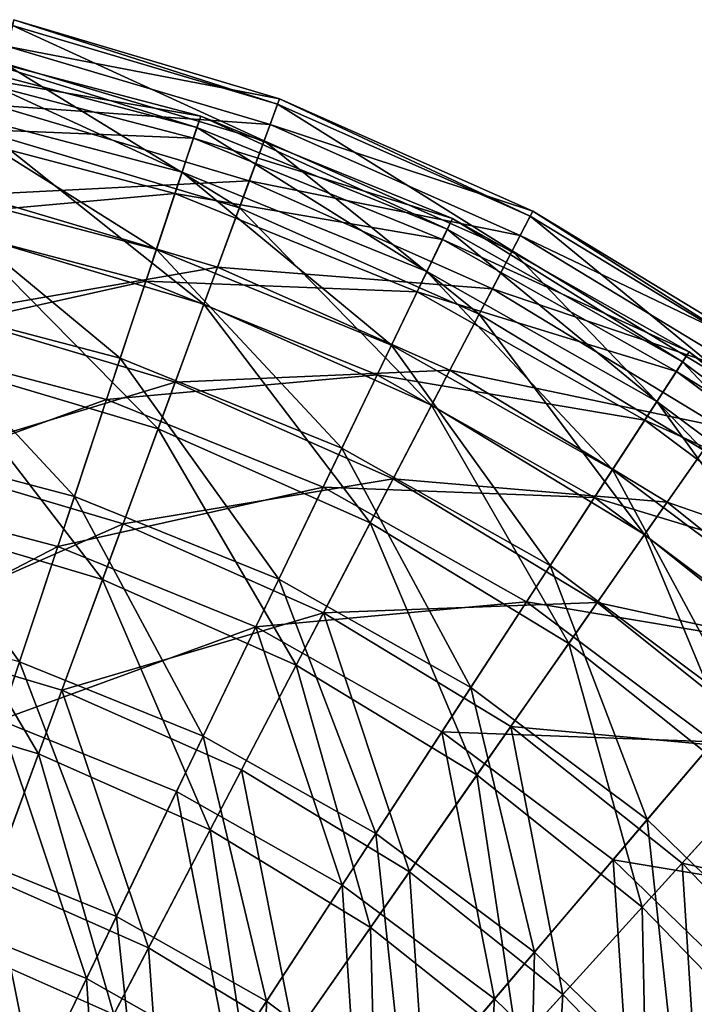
# Model space of a CAD drawing. Header units: millimetres. Extents: x 15 to 495, y -85 to 45.
# Tile 67 of 146: x 99 to 117, y 6 to 33. Entities that reach past the tile are written whole.
import ezdxf

# ---------------------------------------------------------------- set-up
doc = ezdxf.new("R2010")
doc.units = ezdxf.units.MM
doc.header["$LTSCALE"] = 25.4
doc.layers.get('0').update_dxf_attribs({"true_color": 0xff5454})

# ---------------------------------------------------------------- blocks, each defined once
blk = doc.blocks.new('PIK-II-10300.STL')
at = {"color": 7, "true_color": 0xffffff}
mesh = blk.add_polyface(dxfattribs=at)
corners = [(98.38, 33.287, 56.47), (105.351, 30.093, 49.118), (98.139, 32.236, 49.118), (105.724, 31.104, 56.47)]
mesh.append_faces([[corners[k] for k in face] for face in [(0, 1, 2), (1, 0, 3)]], dxfattribs={"vtx0": -1, "color": 7})
mesh = blk.add_polyface(dxfattribs=at)
corners = [(98.247, 32.704, 71.292), (105.78, 31.255, 63.9), (98.416, 33.444, 63.9), (105.517, 30.544, 71.292)]
mesh.append_faces([[corners[k] for k in face] for face in [(0, 1, 2), (1, 0, 3)]], dxfattribs={"vtx0": -1, "color": 7})
mesh = blk.add_polyface(dxfattribs=at)
corners = [(98.416, 33.444, 63.9), (105.724, 31.104, 56.47), (98.38, 33.287, 56.47), (105.78, 31.255, 63.9)]
mesh.append_faces([[corners[k] for k in face] for face in [(0, 1, 2), (1, 0, 3)]], dxfattribs={"vtx0": -1, "color": 7})
mesh = blk.add_polyface(dxfattribs=at)
corners = [(103.594, 30.771, 60.264), (96.186, 32.049, 52.693), (103.39, 30.158, 52.693), (96.31, 32.683, 60.264)]
mesh.append_faces([[corners[k] for k in face] for face in [(0, 1, 2), (1, 0, 3)]], dxfattribs={"vtx0": -1, "color": 7})
mesh = blk.add_polyface(dxfattribs=at)
corners = [(103.489, 30.455, 67.855), (96.31, 32.683, 60.264), (103.594, 30.771, 60.264), (96.246, 32.357, 67.855)]
mesh.append_faces([[corners[k] for k in face] for face in [(0, 1, 2), (1, 0, 3)]], dxfattribs={"vtx0": -1, "color": 7})
mesh = blk.add_polyface(dxfattribs=at)
corners = [(97.875, 31.08, 78.534), (105.517, 30.544, 71.292), (98.247, 32.704, 71.292), (104.941, 28.98, 78.534)]
mesh.append_faces([[corners[k] for k in face] for face in [(0, 1, 2), (1, 0, 3)]], dxfattribs={"vtx0": -1, "color": 7})
mesh = blk.add_polyface(dxfattribs=at)
corners = [(103.077, 29.217, 75.34), (96.246, 32.357, 67.855), (103.489, 30.455, 67.855), (95.996, 31.076, 75.34)]
mesh.append_faces([[corners[k] for k in face] for face in [(0, 1, 2), (1, 0, 3)]], dxfattribs={"vtx0": -1, "color": 7})
mesh = blk.add_polyface(dxfattribs=at)
corners = [(98.139, 32.236, 49.118), (104.667, 28.236, 41.955), (97.699, 30.307, 41.955), (105.351, 30.093, 49.118)]
mesh.append_faces([[corners[k] for k in face] for face in [(0, 1, 2), (1, 0, 3)]], dxfattribs={"vtx0": -1, "color": 7})
mesh = blk.add_polyface(dxfattribs=at)
corners = [(103.39, 30.158, 52.693), (95.877, 30.466, 45.268), (102.881, 28.627, 45.268), (96.186, 32.049, 52.693)]
mesh.append_faces([[corners[k] for k in face] for face in [(0, 1, 2), (1, 0, 3)]], dxfattribs={"vtx0": -1, "color": 7})
mesh = blk.add_polyface(dxfattribs=at)
corners = [(105.724, 31.104, 56.47), (112.23, 27.045, 49.118), (105.351, 30.093, 49.118), (112.729, 28.001, 56.47)]
mesh.append_faces([[corners[k] for k in face] for face in [(0, 1, 2), (1, 0, 3)]], dxfattribs={"vtx0": -1, "color": 7})
mesh = blk.add_polyface(dxfattribs=at)
corners = [(105.517, 30.544, 71.292), (112.803, 28.144, 63.9), (105.78, 31.255, 63.9), (112.452, 27.471, 71.292)]
mesh.append_faces([[corners[k] for k in face] for face in [(0, 1, 2), (1, 0, 3)]], dxfattribs={"vtx0": -1, "color": 7})
mesh = blk.add_polyface(dxfattribs=at)
corners = [(105.78, 31.255, 63.9), (112.729, 28.001, 56.47), (105.724, 31.104, 56.47), (112.803, 28.144, 63.9)]
mesh.append_faces([[corners[k] for k in face] for face in [(0, 1, 2), (1, 0, 3)]], dxfattribs={"vtx0": -1, "color": 7})
mesh = blk.add_polyface(dxfattribs=at)
corners = [(102.365, 27.076, 82.595), (95.996, 31.076, 75.34), (103.077, 29.217, 75.34), (95.564, 28.862, 82.595)]
mesh.append_faces([[corners[k] for k in face] for face in [(0, 1, 2), (1, 0, 3)]], dxfattribs={"vtx0": -1, "color": 7})
mesh = blk.add_polyface(dxfattribs=at)
corners = [(97.307, 28.595, 85.514), (104.941, 28.98, 78.534), (97.875, 31.08, 78.534), (104.06, 26.588, 85.514)]
mesh.append_faces([[corners[k] for k in face] for face in [(0, 1, 2), (1, 0, 3)]], dxfattribs={"vtx0": -1, "color": 7})
mesh = blk.add_polyface(dxfattribs=at)
corners = [(110.573, 27.942, 60.264), (103.39, 30.158, 52.693), (110.293, 27.36, 52.693), (103.594, 30.771, 60.264)]
mesh.append_faces([[corners[k] for k in face] for face in [(0, 1, 2), (1, 0, 3)]], dxfattribs={"vtx0": -1, "color": 7})
mesh = blk.add_polyface(dxfattribs=at)
corners = [(110.429, 27.643, 67.855), (103.594, 30.771, 60.264), (110.573, 27.942, 60.264), (103.489, 30.455, 67.855)]
mesh.append_faces([[corners[k] for k in face] for face in [(0, 1, 2), (1, 0, 3)]], dxfattribs={"vtx0": -1, "color": 7})
mesh = blk.add_polyface(dxfattribs=at)
corners = [(104.941, 28.98, 78.534), (112.452, 27.471, 71.292), (105.517, 30.544, 71.292), (111.681, 25.994, 78.534)]
mesh.append_faces([[corners[k] for k in face] for face in [(0, 1, 2), (1, 0, 3)]], dxfattribs={"vtx0": -1, "color": 7})
mesh = blk.add_polyface(dxfattribs=at)
corners = [(102.881, 28.627, 45.268), (95.388, 27.959, 38.112), (102.075, 26.203, 38.112), (95.877, 30.466, 45.268)]
mesh.append_faces([[corners[k] for k in face] for face in [(0, 1, 2), (1, 0, 3)]], dxfattribs={"vtx0": -1, "color": 7})
mesh = blk.add_polyface(dxfattribs=at)
corners = [(97.699, 30.307, 41.955), (103.682, 25.562, 35.092), (97.064, 27.529, 35.092), (104.667, 28.236, 41.955)]
mesh.append_faces([[corners[k] for k in face] for face in [(0, 1, 2), (1, 0, 3)]], dxfattribs={"vtx0": -1, "color": 7})
mesh = blk.add_polyface(dxfattribs=at)
corners = [(109.862, 26.467, 75.34), (103.489, 30.455, 67.855), (110.429, 27.643, 67.855), (103.077, 29.217, 75.34)]
mesh.append_faces([[corners[k] for k in face] for face in [(0, 1, 2), (1, 0, 3)]], dxfattribs={"vtx0": -1, "color": 7})
mesh = blk.add_polyface(dxfattribs=at)
corners = [(110.293, 27.36, 52.693), (102.881, 28.627, 45.268), (109.592, 25.907, 45.268), (103.39, 30.158, 52.693)]
mesh.append_faces([[corners[k] for k in face] for face in [(0, 1, 2), (1, 0, 3)]], dxfattribs={"vtx0": -1, "color": 7})
mesh = blk.add_polyface(dxfattribs=at)
corners = [(105.351, 30.093, 49.118), (111.314, 25.291, 41.955), (104.667, 28.236, 41.955), (112.23, 27.045, 49.118)]
mesh.append_faces([[corners[k] for k in face] for face in [(0, 1, 2), (1, 0, 3)]], dxfattribs={"vtx0": -1, "color": 7})
mesh = blk.add_polyface(dxfattribs=at)
corners = [(108.882, 24.434, 82.595), (103.077, 29.217, 75.34), (109.862, 26.467, 75.34), (102.365, 27.076, 82.595)]
mesh.append_faces([[corners[k] for k in face] for face in [(0, 1, 2), (1, 0, 3)]], dxfattribs={"vtx0": -1, "color": 7})
mesh = blk.add_polyface(dxfattribs=at)
corners = [(104.06, 26.588, 85.514), (111.681, 25.994, 78.534), (104.941, 28.98, 78.534), (110.501, 23.735, 85.514)]
mesh.append_faces([[corners[k] for k in face] for face in [(0, 1, 2), (1, 0, 3)]], dxfattribs={"vtx0": -1, "color": 7})
mesh = blk.add_polyface(dxfattribs=at)
corners = [(101.365, 24.067, 89.501), (95.564, 28.862, 82.595), (102.365, 27.076, 82.595), (94.957, 25.75, 89.501)]
mesh.append_faces([[corners[k] for k in face] for face in [(0, 1, 2), (1, 0, 3)]], dxfattribs={"vtx0": -1, "color": 7})
mesh = blk.add_polyface(dxfattribs=at)
corners = [(96.551, 25.288, 92.125), (104.06, 26.588, 85.514), (97.307, 28.595, 85.514), (102.888, 23.406, 92.125)]
mesh.append_faces([[corners[k] for k in face] for face in [(0, 1, 2), (1, 0, 3)]], dxfattribs={"vtx0": -1, "color": 7})
mesh = blk.add_polyface(dxfattribs=at)
corners = [(109.592, 25.907, 45.268), (102.075, 26.203, 38.112), (108.483, 23.606, 38.112), (102.881, 28.627, 45.268)]
mesh.append_faces([[corners[k] for k in face] for face in [(0, 1, 2), (1, 0, 3)]], dxfattribs={"vtx0": -1, "color": 7})
mesh = blk.add_polyface(dxfattribs=at)
corners = [(104.667, 28.236, 41.955), (109.995, 22.765, 35.092), (103.682, 25.562, 35.092), (111.314, 25.291, 41.955)]
mesh.append_faces([[corners[k] for k in face] for face in [(0, 1, 2), (1, 0, 3)]], dxfattribs={"vtx0": -1, "color": 7})
mesh = blk.add_polyface(dxfattribs=at)
corners = [(112.452, 27.471, 71.292), (119.371, 24.159, 63.9), (112.803, 28.144, 63.9), (118.937, 23.537, 71.292)]
mesh.append_faces([[corners[k] for k in face] for face in [(0, 1, 2), (1, 0, 3)]], dxfattribs={"vtx0": -1, "color": 7})
mesh = blk.add_polyface(dxfattribs=at)
corners = [(112.803, 28.144, 63.9), (119.279, 24.027, 56.47), (112.729, 28.001, 56.47), (119.371, 24.159, 63.9)]
mesh.append_faces([[corners[k] for k in face] for face in [(0, 1, 2), (1, 0, 3)]], dxfattribs={"vtx0": -1, "color": 7})
mesh = blk.add_polyface(dxfattribs=at)
corners = [(102.075, 26.203, 38.112), (94.727, 24.57, 31.344), (100.986, 22.926, 31.344), (95.388, 27.959, 38.112)]
mesh.append_faces([[corners[k] for k in face] for face in [(0, 1, 2), (1, 0, 3)]], dxfattribs={"vtx0": -1, "color": 7})
mesh = blk.add_polyface(dxfattribs=at)
corners = [(117.134, 24.244, 60.264), (110.293, 27.36, 52.693), (116.781, 23.703, 52.693), (110.573, 27.942, 60.264)]
mesh.append_faces([[corners[k] for k in face] for face in [(0, 1, 2), (1, 0, 3)]], dxfattribs={"vtx0": -1, "color": 7})
mesh = blk.add_polyface(dxfattribs=at)
corners = [(116.952, 23.966, 67.855), (110.573, 27.942, 60.264), (117.134, 24.244, 60.264), (110.429, 27.643, 67.855)]
mesh.append_faces([[corners[k] for k in face] for face in [(0, 1, 2), (1, 0, 3)]], dxfattribs={"vtx0": -1, "color": 7})
mesh = blk.add_polyface(dxfattribs=at)
corners = [(112.729, 28.001, 56.47), (118.662, 23.143, 49.118), (112.23, 27.045, 49.118), (119.279, 24.027, 56.47)]
mesh.append_faces([[corners[k] for k in face] for face in [(0, 1, 2), (1, 0, 3)]], dxfattribs={"vtx0": -1, "color": 7})
mesh = blk.add_polyface(dxfattribs=at)
corners = [(116.24, 22.872, 75.34), (110.429, 27.643, 67.855), (116.952, 23.966, 67.855), (109.862, 26.467, 75.34)]
mesh.append_faces([[corners[k] for k in face] for face in [(0, 1, 2), (1, 0, 3)]], dxfattribs={"vtx0": -1, "color": 7})
mesh = blk.add_polyface(dxfattribs=at)
corners = [(97.064, 27.529, 35.092), (102.412, 22.113, 28.634), (96.245, 23.946, 28.634), (103.682, 25.562, 35.092)]
mesh.append_faces([[corners[k] for k in face] for face in [(0, 1, 2), (1, 0, 3)]], dxfattribs={"vtx0": -1, "color": 7})
mesh = blk.add_polyface(dxfattribs=at)
corners = [(116.781, 23.703, 52.693), (109.592, 25.907, 45.268), (115.901, 22.351, 45.268), (110.293, 27.36, 52.693)]
mesh.append_faces([[corners[k] for k in face] for face in [(0, 1, 2), (1, 0, 3)]], dxfattribs={"vtx0": -1, "color": 7})
mesh = blk.add_polyface(dxfattribs=at)
corners = [(111.681, 25.994, 78.534), (118.937, 23.537, 71.292), (112.452, 27.471, 71.292), (117.983, 22.171, 78.534)]
mesh.append_faces([[corners[k] for k in face] for face in [(0, 1, 2), (1, 0, 3)]], dxfattribs={"vtx0": -1, "color": 7})
mesh = blk.add_polyface(dxfattribs=at)
corners = [(107.506, 21.579, 89.501), (102.365, 27.076, 82.595), (108.882, 24.434, 82.595), (101.365, 24.067, 89.501)]
mesh.append_faces([[corners[k] for k in face] for face in [(0, 1, 2), (1, 0, 3)]], dxfattribs={"vtx0": -1, "color": 7})
mesh = blk.add_polyface(dxfattribs=at)
corners = [(112.23, 27.045, 49.118), (117.529, 21.52, 41.955), (111.314, 25.291, 41.955), (118.662, 23.143, 49.118)]
mesh.append_faces([[corners[k] for k in face] for face in [(0, 1, 2), (1, 0, 3)]], dxfattribs={"vtx0": -1, "color": 7})
mesh = blk.add_polyface(dxfattribs=at)
corners = [(102.888, 23.406, 92.125), (110.501, 23.735, 85.514), (104.06, 26.588, 85.514), (108.931, 20.728, 92.125)]
mesh.append_faces([[corners[k] for k in face] for face in [(0, 1, 2), (1, 0, 3)]], dxfattribs={"vtx0": -1, "color": 7})
mesh = blk.add_polyface(dxfattribs=at)
corners = [(115.008, 20.982, 82.595), (109.862, 26.467, 75.34), (116.24, 22.872, 75.34), (108.882, 24.434, 82.595)]
mesh.append_faces([[corners[k] for k in face] for face in [(0, 1, 2), (1, 0, 3)]], dxfattribs={"vtx0": -1, "color": 7})
mesh = blk.add_polyface(dxfattribs=at)
corners = [(108.483, 23.606, 38.112), (100.986, 22.926, 31.344), (106.984, 20.496, 31.344), (102.075, 26.203, 38.112)]
mesh.append_faces([[corners[k] for k in face] for face in [(0, 1, 2), (1, 0, 3)]], dxfattribs={"vtx0": -1, "color": 7})
mesh = blk.add_polyface(dxfattribs=at)
corners = [(115.901, 22.351, 45.268), (108.483, 23.606, 38.112), (114.506, 20.211, 38.112), (109.592, 25.907, 45.268)]
mesh.append_faces([[corners[k] for k in face] for face in [(0, 1, 2), (1, 0, 3)]], dxfattribs={"vtx0": -1, "color": 7})
mesh = blk.add_polyface(dxfattribs=at)
corners = [(110.501, 23.735, 85.514), (117.983, 22.171, 78.534), (111.681, 25.994, 78.534), (116.524, 20.081, 85.514)]
mesh.append_faces([[corners[k] for k in face] for face in [(0, 1, 2), (1, 0, 3)]], dxfattribs={"vtx0": -1, "color": 7})
mesh = blk.add_polyface(dxfattribs=at)
corners = [(100.094, 20.242, 95.941), (94.957, 25.75, 89.501), (101.365, 24.067, 89.501), (94.185, 21.794, 95.941)]
mesh.append_faces([[corners[k] for k in face] for face in [(0, 1, 2), (1, 0, 3)]], dxfattribs={"vtx0": -1, "color": 7})
mesh = blk.add_polyface(dxfattribs=at)
corners = [(103.682, 25.562, 35.092), (108.294, 19.507, 28.634), (102.412, 22.113, 28.634), (109.995, 22.765, 35.092)]
mesh.append_faces([[corners[k] for k in face] for face in [(0, 1, 2), (1, 0, 3)]], dxfattribs={"vtx0": -1, "color": 7})
mesh = blk.add_polyface(dxfattribs=at)
corners = [(95.619, 21.21, 98.267), (102.888, 23.406, 92.125), (96.551, 25.288, 92.125), (101.442, 19.48, 98.267)]
mesh.append_faces([[corners[k] for k in face] for face in [(0, 1, 2), (1, 0, 3)]], dxfattribs={"vtx0": -1, "color": 7})
mesh = blk.add_polyface(dxfattribs=at)
corners = [(111.314, 25.291, 41.955), (115.898, 19.184, 35.092), (109.995, 22.765, 35.092), (117.529, 21.52, 41.955)]
mesh.append_faces([[corners[k] for k in face] for face in [(0, 1, 2), (1, 0, 3)]], dxfattribs={"vtx0": -1, "color": 7})
mesh = blk.add_polyface(dxfattribs=at)
corners = [(100.986, 22.926, 31.344), (93.904, 20.355, 25.076), (99.632, 18.852, 25.076), (94.727, 24.57, 31.344)]
mesh.append_faces([[corners[k] for k in face] for face in [(0, 1, 2), (1, 0, 3)]], dxfattribs={"vtx0": -1, "color": 7})
mesh = blk.add_polyface(dxfattribs=at)
corners = [(113.278, 18.326, 89.501), (108.882, 24.434, 82.595), (115.008, 20.982, 82.595), (107.506, 21.579, 89.501)]
mesh.append_faces([[corners[k] for k in face] for face in [(0, 1, 2), (1, 0, 3)]], dxfattribs={"vtx0": -1, "color": 7})
mesh = blk.add_polyface(dxfattribs=at)
corners = [(105.756, 17.947, 95.941), (101.365, 24.067, 89.501), (107.506, 21.579, 89.501), (100.094, 20.242, 95.941)]
mesh.append_faces([[corners[k] for k in face] for face in [(0, 1, 2), (1, 0, 3)]], dxfattribs={"vtx0": -1, "color": 7})
mesh = blk.add_polyface(dxfattribs=at)
corners = [(123.168, 19.738, 60.264), (116.781, 23.703, 52.693), (122.749, 19.246, 52.693), (117.134, 24.244, 60.264)]
mesh.append_faces([[corners[k] for k in face] for face in [(0, 1, 2), (1, 0, 3)]], dxfattribs={"vtx0": -1, "color": 7})
mesh = blk.add_polyface(dxfattribs=at)
corners = [(122.952, 19.485, 67.855), (117.134, 24.244, 60.264), (123.168, 19.738, 60.264), (116.952, 23.966, 67.855)]
mesh.append_faces([[corners[k] for k in face] for face in [(0, 1, 2), (1, 0, 3)]], dxfattribs={"vtx0": -1, "color": 7})
mesh = blk.add_polyface(dxfattribs=at)
corners = [(96.245, 23.946, 28.634), (100.875, 17.942, 22.68), (95.254, 19.612, 22.68), (102.412, 22.113, 28.634)]
mesh.append_faces([[corners[k] for k in face] for face in [(0, 1, 2), (1, 0, 3)]], dxfattribs={"vtx0": -1, "color": 7})
mesh = blk.add_polyface(dxfattribs=at)
corners = [(108.931, 20.728, 92.125), (116.524, 20.081, 85.514), (110.501, 23.735, 85.514), (114.583, 17.299, 92.125)]
mesh.append_faces([[corners[k] for k in face] for face in [(0, 1, 2), (1, 0, 3)]], dxfattribs={"vtx0": -1, "color": 7})
mesh = blk.add_polyface(dxfattribs=at)
corners = [(122.106, 18.492, 75.34), (116.952, 23.966, 67.855), (122.952, 19.485, 67.855), (116.24, 22.872, 75.34)]
mesh.append_faces([[corners[k] for k in face] for face in [(0, 1, 2), (1, 0, 3)]], dxfattribs={"vtx0": -1, "color": 7})
mesh = blk.add_polyface(dxfattribs=at)
corners = [(114.506, 20.211, 38.112), (106.984, 20.496, 31.344), (112.622, 17.318, 31.344), (108.483, 23.606, 38.112)]
mesh.append_faces([[corners[k] for k in face] for face in [(0, 1, 2), (1, 0, 3)]], dxfattribs={"vtx0": -1, "color": 7})
mesh = blk.add_polyface(dxfattribs=at)
corners = [(122.749, 19.246, 52.693), (115.901, 22.351, 45.268), (121.702, 18.018, 45.268), (116.781, 23.703, 52.693)]
mesh.append_faces([[corners[k] for k in face] for face in [(0, 1, 2), (1, 0, 3)]], dxfattribs={"vtx0": -1, "color": 7})
mesh = blk.add_polyface(dxfattribs=at)
corners = [(101.442, 19.48, 98.267), (108.931, 20.728, 92.125), (102.888, 23.406, 92.125), (106.995, 17.02, 98.267)]
mesh.append_faces([[corners[k] for k in face] for face in [(0, 1, 2), (1, 0, 3)]], dxfattribs={"vtx0": -1, "color": 7})
mesh = blk.add_polyface(dxfattribs=at)
corners = [(106.984, 20.496, 31.344), (99.632, 18.852, 25.076), (105.12, 16.628, 25.076), (100.986, 22.926, 31.344)]
mesh.append_faces([[corners[k] for k in face] for face in [(0, 1, 2), (1, 0, 3)]], dxfattribs={"vtx0": -1, "color": 7})
mesh = blk.add_polyface(dxfattribs=at)
corners = [(109.995, 22.765, 35.092), (113.795, 16.17, 28.634), (108.294, 19.507, 28.634), (115.898, 19.184, 35.092)]
mesh.append_faces([[corners[k] for k in face] for face in [(0, 1, 2), (1, 0, 3)]], dxfattribs={"vtx0": -1, "color": 7})
mesh = blk.add_polyface(dxfattribs=at)
corners = [(120.642, 16.774, 82.595), (116.24, 22.872, 75.34), (122.106, 18.492, 75.34), (115.008, 20.982, 82.595)]
mesh.append_faces([[corners[k] for k in face] for face in [(0, 1, 2), (1, 0, 3)]], dxfattribs={"vtx0": -1, "color": 7})
mesh = blk.add_polyface(dxfattribs=at)
corners = [(102.412, 22.113, 28.634), (106.236, 15.566, 22.68), (100.875, 17.942, 22.68), (108.294, 19.507, 28.634)]
mesh.append_faces([[corners[k] for k in face] for face in [(0, 1, 2), (1, 0, 3)]], dxfattribs={"vtx0": -1, "color": 7})
mesh = blk.add_polyface(dxfattribs=at)
corners = [(121.702, 18.018, 45.268), (114.506, 20.211, 38.112), (120.046, 16.074, 38.112), (115.901, 22.351, 45.268)]
mesh.append_faces([[corners[k] for k in face] for face in [(0, 1, 2), (1, 0, 3)]], dxfattribs={"vtx0": -1, "color": 7})
mesh = blk.add_polyface(dxfattribs=at)
corners = [(116.524, 20.081, 85.514), (123.745, 17.573, 78.534), (117.983, 22.171, 78.534), (122.031, 15.686, 85.514)]
mesh.append_faces([[corners[k] for k in face] for face in [(0, 1, 2), (1, 0, 3)]], dxfattribs={"vtx0": -1, "color": 7})
mesh = blk.add_polyface(dxfattribs=at)
corners = [(98.572, 15.663, 101.811), (94.185, 21.794, 95.941), (100.094, 20.242, 95.941), (93.261, 17.057, 101.811)]
mesh.append_faces([[corners[k] for k in face] for face in [(0, 1, 2), (1, 0, 3)]], dxfattribs={"vtx0": -1, "color": 7})
mesh = blk.add_polyface(dxfattribs=at)
corners = [(111.078, 14.948, 95.941), (107.506, 21.579, 89.501), (113.278, 18.326, 89.501), (105.756, 17.947, 95.941)]
mesh.append_faces([[corners[k] for k in face] for face in [(0, 1, 2), (1, 0, 3)]], dxfattribs={"vtx0": -1, "color": 7})
mesh = blk.add_polyface(dxfattribs=at)
corners = [(117.529, 21.52, 41.955), (121.295, 14.877, 35.092), (115.898, 19.184, 35.092), (123.211, 16.986, 41.955)]
mesh.append_faces([[corners[k] for k in face] for face in [(0, 1, 2), (1, 0, 3)]], dxfattribs={"vtx0": -1, "color": 7})
mesh = blk.add_polyface(dxfattribs=at)
corners = [(94.525, 16.423, 103.844), (101.442, 19.48, 98.267), (95.619, 21.21, 98.267), (99.744, 14.872, 103.844)]
mesh.append_faces([[corners[k] for k in face] for face in [(0, 1, 2), (1, 0, 3)]], dxfattribs={"vtx0": -1, "color": 7})
mesh = blk.add_polyface(dxfattribs=at)
corners = [(106.995, 17.02, 98.267), (114.583, 17.299, 92.125), (108.931, 20.728, 92.125), (112.188, 13.869, 98.267)]
mesh.append_faces([[corners[k] for k in face] for face in [(0, 1, 2), (1, 0, 3)]], dxfattribs={"vtx0": -1, "color": 7})
mesh = blk.add_polyface(dxfattribs=at)
corners = [(118.587, 14.361, 89.501), (115.008, 20.982, 82.595), (120.642, 16.774, 82.595), (113.278, 18.326, 89.501)]
mesh.append_faces([[corners[k] for k in face] for face in [(0, 1, 2), (1, 0, 3)]], dxfattribs={"vtx0": -1, "color": 7})
mesh = blk.add_polyface(dxfattribs=at)
corners = [(112.622, 17.318, 31.344), (105.12, 16.628, 25.076), (110.278, 13.72, 25.076), (106.984, 20.496, 31.344)]
mesh.append_faces([[corners[k] for k in face] for face in [(0, 1, 2), (1, 0, 3)]], dxfattribs={"vtx0": -1, "color": 7})
mesh = blk.add_polyface(dxfattribs=at)
corners = [(99.632, 18.852, 25.076), (92.935, 15.385, 19.411), (98.034, 14.046, 19.411), (93.904, 20.355, 25.076)]
mesh.append_faces([[corners[k] for k in face] for face in [(0, 1, 2), (1, 0, 3)]], dxfattribs={"vtx0": -1, "color": 7})
mesh = blk.add_polyface(dxfattribs=at)
corners = [(103.661, 13.601, 101.811), (100.094, 20.242, 95.941), (105.756, 17.947, 95.941), (98.572, 15.663, 101.811)]
mesh.append_faces([[corners[k] for k in face] for face in [(0, 1, 2), (1, 0, 3)]], dxfattribs={"vtx0": -1, "color": 7})
mesh = blk.add_polyface(dxfattribs=at)
corners = [(120.046, 16.074, 38.112), (112.622, 17.318, 31.344), (117.807, 13.446, 31.344), (114.506, 20.211, 38.112)]
mesh.append_faces([[corners[k] for k in face] for face in [(0, 1, 2), (1, 0, 3)]], dxfattribs={"vtx0": -1, "color": 7})
mesh = blk.add_polyface(dxfattribs=at)
corners = [(114.583, 17.299, 92.125), (122.031, 15.686, 85.514), (116.524, 20.081, 85.514), (119.75, 13.176, 92.125)]
mesh.append_faces([[corners[k] for k in face] for face in [(0, 1, 2), (1, 0, 3)]], dxfattribs={"vtx0": -1, "color": 7})
mesh = blk.add_polyface(dxfattribs=at)
corners = [(95.254, 19.612, 22.68), (99.096, 13.112, 17.32), (94.107, 14.594, 17.32), (100.875, 17.942, 22.68)]
mesh.append_faces([[corners[k] for k in face] for face in [(0, 1, 2), (1, 0, 3)]], dxfattribs={"vtx0": -1, "color": 7})
mesh = blk.add_polyface(dxfattribs=at)
corners = [(99.744, 14.872, 103.844), (106.995, 17.02, 98.267), (101.442, 19.48, 98.267), (104.722, 12.667, 103.844)]
mesh.append_faces([[corners[k] for k in face] for face in [(0, 1, 2), (1, 0, 3)]], dxfattribs={"vtx0": -1, "color": 7})
mesh = blk.add_polyface(dxfattribs=at)
corners = [(108.294, 19.507, 28.634), (111.25, 12.525, 22.68), (106.236, 15.566, 22.68), (113.795, 16.17, 28.634)]
mesh.append_faces([[corners[k] for k in face] for face in [(0, 1, 2), (1, 0, 3)]], dxfattribs={"vtx0": -1, "color": 7})
mesh = blk.add_polyface(dxfattribs=at)
corners = [(115.898, 19.184, 35.092), (118.823, 12.157, 28.634), (113.795, 16.17, 28.634), (121.295, 14.877, 35.092)]
mesh.append_faces([[corners[k] for k in face] for face in [(0, 1, 2), (1, 0, 3)]], dxfattribs={"vtx0": -1, "color": 7})
mesh = blk.add_polyface(dxfattribs=at)
corners = [(105.12, 16.628, 25.076), (98.034, 14.046, 19.411), (102.921, 12.066, 19.411), (99.632, 18.852, 25.076)]
mesh.append_faces([[corners[k] for k in face] for face in [(0, 1, 2), (1, 0, 3)]], dxfattribs={"vtx0": -1, "color": 7})
mesh = blk.add_polyface(dxfattribs=at)
corners = [(115.973, 11.292, 95.941), (113.278, 18.326, 89.501), (118.587, 14.361, 89.501), (111.078, 14.948, 95.941)]
mesh.append_faces([[corners[k] for k in face] for face in [(0, 1, 2), (1, 0, 3)]], dxfattribs={"vtx0": -1, "color": 7})
mesh = blk.add_polyface(dxfattribs=at)
corners = [(100.875, 17.942, 22.68), (103.854, 11.003, 17.32), (99.096, 13.112, 17.32), (106.236, 15.566, 22.68)]
mesh.append_faces([[corners[k] for k in face] for face in [(0, 1, 2), (1, 0, 3)]], dxfattribs={"vtx0": -1, "color": 7})
mesh = blk.add_polyface(dxfattribs=at)
corners = [(108.444, 10.905, 101.811), (105.756, 17.947, 95.941), (111.078, 14.948, 95.941), (103.661, 13.601, 101.811)]
mesh.append_faces([[corners[k] for k in face] for face in [(0, 1, 2), (1, 0, 3)]], dxfattribs={"vtx0": -1, "color": 7})
mesh = blk.add_polyface(dxfattribs=at)
corners = [(117.807, 13.446, 31.344), (110.278, 13.72, 25.076), (115.022, 10.177, 25.076), (112.622, 17.318, 31.344)]
mesh.append_faces([[corners[k] for k in face] for face in [(0, 1, 2), (1, 0, 3)]], dxfattribs={"vtx0": -1, "color": 7})
mesh = blk.add_polyface(dxfattribs=at)
corners = [(112.188, 13.869, 98.267), (119.75, 13.176, 92.125), (114.583, 17.299, 92.125), (116.936, 10.08, 98.267)]
mesh.append_faces([[corners[k] for k in face] for face in [(0, 1, 2), (1, 0, 3)]], dxfattribs={"vtx0": -1, "color": 7})
mesh = blk.add_polyface(dxfattribs=at)
corners = [(109.378, 9.843, 103.844), (106.995, 17.02, 98.267), (104.722, 12.667, 103.844), (112.188, 13.869, 98.267)]
mesh.append_faces([[corners[k] for k in face] for face in [(0, 1, 2), (1, 0, 3)]], dxfattribs={"vtx0": -1, "color": 7})
mesh = blk.add_polyface(dxfattribs=at)
corners = [(97.822, 9.653, 108.772), (94.525, 16.423, 103.844), (93.285, 11.001, 108.772), (99.744, 14.872, 103.844)]
mesh.append_faces([[corners[k] for k in face] for face in [(0, 1, 2), (1, 0, 3)]], dxfattribs={"vtx0": -1, "color": 7})
mesh = blk.add_polyface(dxfattribs=at)
corners = [(107.514, 9.477, 19.411), (105.12, 16.628, 25.076), (102.921, 12.066, 19.411), (110.278, 13.72, 25.076)]
mesh.append_faces([[corners[k] for k in face] for face in [(0, 1, 2), (1, 0, 3)]], dxfattribs={"vtx0": -1, "color": 7})
mesh = blk.add_polyface(dxfattribs=at)
corners = [(113.795, 16.17, 28.634), (115.833, 8.867, 22.68), (111.25, 12.525, 22.68), (118.823, 12.157, 28.634)]
mesh.append_faces([[corners[k] for k in face] for face in [(0, 1, 2), (1, 0, 3)]], dxfattribs={"vtx0": -1, "color": 7})
mesh = blk.add_polyface(dxfattribs=at)
corners = [(98.572, 15.663, 101.811), (101.255, 8.61, 107.011), (96.824, 10.406, 107.011), (103.661, 13.601, 101.811)]
mesh.append_faces([[corners[k] for k in face] for face in [(0, 1, 2), (1, 0, 3)]], dxfattribs={"vtx0": -1, "color": 7})
mesh = blk.add_polyface(dxfattribs=at)
corners = [(106.236, 15.566, 22.68), (108.304, 8.304, 17.32), (103.854, 11.003, 17.32), (111.25, 12.525, 22.68)]
mesh.append_faces([[corners[k] for k in face] for face in [(0, 1, 2), (1, 0, 3)]], dxfattribs={"vtx0": -1, "color": 7})
mesh = blk.add_polyface(dxfattribs=at)
corners = [(102.148, 7.736, 108.772), (99.744, 14.872, 103.844), (97.822, 9.653, 108.772), (104.722, 12.667, 103.844)]
mesh.append_faces([[corners[k] for k in face] for face in [(0, 1, 2), (1, 0, 3)]], dxfattribs={"vtx0": -1, "color": 7})
mesh = blk.add_polyface(dxfattribs=at)
corners = [(111.078, 14.948, 95.941), (112.843, 7.619, 101.811), (108.444, 10.905, 101.811), (115.973, 11.292, 95.941)]
mesh.append_faces([[corners[k] for k in face] for face in [(0, 1, 2), (1, 0, 3)]], dxfattribs={"vtx0": -1, "color": 7})
mesh = blk.add_polyface(dxfattribs=at)
corners = [(94.107, 14.594, 17.32), (97.101, 7.697, 12.638), (92.821, 8.969, 12.638), (99.096, 13.112, 17.32)]
mesh.append_faces([[corners[k] for k in face] for face in [(0, 1, 2), (1, 0, 3)]], dxfattribs={"vtx0": -1, "color": 7})
mesh = blk.add_polyface(dxfattribs=at)
corners = [(120.36, 7.041, 95.941), (118.587, 14.361, 89.501), (123.345, 9.75, 89.501), (115.973, 11.292, 95.941)]
mesh.append_faces([[corners[k] for k in face] for face in [(0, 1, 2), (1, 0, 3)]], dxfattribs={"vtx0": -1, "color": 7})
mesh = blk.add_polyface(dxfattribs=at)
corners = [(100.424, 6.886, 14.444), (98.034, 14.046, 19.411), (96.221, 8.59, 14.444), (102.921, 12.066, 19.411)]
mesh.append_faces([[corners[k] for k in face] for face in [(0, 1, 2), (1, 0, 3)]], dxfattribs={"vtx0": -1, "color": 7})
mesh = blk.add_polyface(dxfattribs=at)
corners = [(111.739, 6.322, 19.411), (110.278, 13.72, 25.076), (107.514, 9.477, 19.411), (115.022, 10.177, 25.076)]
mesh.append_faces([[corners[k] for k in face] for face in [(0, 1, 2), (1, 0, 3)]], dxfattribs={"vtx0": -1, "color": 7})
mesh = blk.add_polyface(dxfattribs=at)
corners = [(113.634, 6.446, 103.844), (112.188, 13.869, 98.267), (109.378, 9.843, 103.844), (116.936, 10.08, 98.267)]
mesh.append_faces([[corners[k] for k in face] for face in [(0, 1, 2), (1, 0, 3)]], dxfattribs={"vtx0": -1, "color": 7})
mesh = blk.add_polyface(dxfattribs=at)
corners = [(103.661, 13.601, 101.811), (105.42, 6.263, 107.011), (101.255, 8.61, 107.011), (108.444, 10.905, 101.811)]
mesh.append_faces([[corners[k] for k in face] for face in [(0, 1, 2), (1, 0, 3)]], dxfattribs={"vtx0": -1, "color": 7})
mesh = blk.add_polyface(dxfattribs=at)
corners = [(122.454, 8.942, 31.344), (115.022, 10.177, 25.076), (119.275, 6.056, 25.076), (117.807, 13.446, 31.344)]
mesh.append_faces([[corners[k] for k in face] for face in [(0, 1, 2), (1, 0, 3)]], dxfattribs={"vtx0": -1, "color": 7})
mesh = blk.add_polyface(dxfattribs=at)
corners = [(99.096, 13.112, 17.32), (101.183, 5.888, 12.638), (97.101, 7.697, 12.638), (103.854, 11.003, 17.32)]
mesh.append_faces([[corners[k] for k in face] for face in [(0, 1, 2), (1, 0, 3)]], dxfattribs={"vtx0": -1, "color": 7})
mesh = blk.add_polyface(dxfattribs=at)
corners = [(124.347, 8.426, 92.125), (116.936, 10.08, 98.267), (121.16, 5.715, 98.267), (119.75, 13.176, 92.125)]
mesh.append_faces([[corners[k] for k in face] for face in [(0, 1, 2), (1, 0, 3)]], dxfattribs={"vtx0": -1, "color": 7})
mesh = blk.add_polyface(dxfattribs=at)
corners = [(106.194, 5.282, 108.772), (104.722, 12.667, 103.844), (102.148, 7.736, 108.772), (109.378, 9.843, 103.844)]
mesh.append_faces([[corners[k] for k in face] for face in [(0, 1, 2), (1, 0, 3)]], dxfattribs={"vtx0": -1, "color": 7})
mesh = blk.add_polyface(dxfattribs=at)
corners = [(111.25, 12.525, 22.68), (112.371, 5.057, 17.32), (108.304, 8.304, 17.32), (115.833, 8.867, 22.68)]
mesh.append_faces([[corners[k] for k in face] for face in [(0, 1, 2), (1, 0, 3)]], dxfattribs={"vtx0": -1, "color": 7})
mesh = blk.add_polyface(dxfattribs=at)
corners = [(104.376, 4.659, 14.444), (102.921, 12.066, 19.411), (100.424, 6.886, 14.444), (107.514, 9.477, 19.411)]
mesh.append_faces([[corners[k] for k in face] for face in [(0, 1, 2), (1, 0, 3)]], dxfattribs={"vtx0": -1, "color": 7})
mesh = blk.add_polyface(dxfattribs=at)
corners = [(118.823, 12.157, 28.634), (119.912, 4.653, 22.68), (115.833, 8.867, 22.68), (123.298, 7.534, 28.634)]
mesh.append_faces([[corners[k] for k in face] for face in [(0, 1, 2), (1, 0, 3)]], dxfattribs={"vtx0": -1, "color": 7})
mesh = blk.add_polyface(dxfattribs=at)
corners = [(115.973, 11.292, 95.941), (116.786, 3.798, 101.811), (112.843, 7.619, 101.811), (120.36, 7.041, 95.941)]
mesh.append_faces([[corners[k] for k in face] for face in [(0, 1, 2), (1, 0, 3)]], dxfattribs={"vtx0": -1, "color": 7})
mesh = blk.add_polyface(dxfattribs=at)
corners = [(103.854, 11.003, 17.32), (105, 3.572, 12.638), (101.183, 5.888, 12.638), (108.304, 8.304, 17.32)]
mesh.append_faces([[corners[k] for k in face] for face in [(0, 1, 2), (1, 0, 3)]], dxfattribs={"vtx0": -1, "color": 7})
mesh = blk.add_polyface(dxfattribs=at)
corners = [(108.444, 10.905, 101.811), (109.251, 3.402, 107.011), (105.42, 6.263, 107.011), (112.843, 7.619, 101.811)]
mesh.append_faces([[corners[k] for k in face] for face in [(0, 1, 2), (1, 0, 3)]], dxfattribs={"vtx0": -1, "color": 7})
mesh = blk.add_polyface(dxfattribs=at)
corners = [(96.824, 10.406, 107.011), (98.58, 3.059, 111.456), (94.881, 4.558, 111.456), (101.255, 8.61, 107.011)]
mesh.append_faces([[corners[k] for k in face] for face in [(0, 1, 2), (1, 0, 3)]], dxfattribs={"vtx0": -1, "color": 7})
mesh = blk.add_polyface(dxfattribs=at)
corners = [(115.525, 2.653, 19.411), (115.022, 10.177, 25.076), (111.739, 6.322, 19.411), (119.275, 6.056, 25.076)]
mesh.append_faces([[corners[k] for k in face] for face in [(0, 1, 2), (1, 0, 3)]], dxfattribs={"vtx0": -1, "color": 7})
mesh = blk.add_polyface(dxfattribs=at)
corners = [(109.893, 2.33, 108.772), (109.378, 9.843, 103.844), (106.194, 5.282, 108.772), (113.634, 6.446, 103.844)]
mesh.append_faces([[corners[k] for k in face] for face in [(0, 1, 2), (1, 0, 3)]], dxfattribs={"vtx0": -1, "color": 7})
mesh = blk.add_polyface(dxfattribs=at)
corners = [(117.42, 2.534, 103.844), (116.936, 10.08, 98.267), (113.634, 6.446, 103.844), (121.16, 5.715, 98.267)]
mesh.append_faces([[corners[k] for k in face] for face in [(0, 1, 2), (1, 0, 3)]], dxfattribs={"vtx0": -1, "color": 7})
mesh = blk.add_polyface(dxfattribs=at)
corners = [(99.311, 2.303, 112.974), (97.822, 9.653, 108.772), (95.703, 3.902, 112.974), (102.148, 7.736, 108.772)]
mesh.append_faces([[corners[k] for k in face] for face in [(0, 1, 2), (1, 0, 3)]], dxfattribs={"vtx0": -1, "color": 7})
mesh = blk.add_polyface(dxfattribs=at)
corners = [(108.01, 1.945, 14.444), (107.514, 9.477, 19.411), (104.376, 4.659, 14.444), (111.739, 6.322, 19.411)]
mesh.append_faces([[corners[k] for k in face] for face in [(0, 1, 2), (1, 0, 3)]], dxfattribs={"vtx0": -1, "color": 7})
mesh = blk.add_polyface(dxfattribs=at)
corners = [(115.833, 8.867, 22.68), (115.991, 1.318, 17.32), (112.371, 5.057, 17.32), (119.912, 4.653, 22.68)]
mesh.append_faces([[corners[k] for k in face] for face in [(0, 1, 2), (1, 0, 3)]], dxfattribs={"vtx0": -1, "color": 7})
mesh = blk.add_polyface(dxfattribs=at)
corners = [(97.671, 1.174, 10.257), (96.221, 8.59, 14.444), (94.221, 2.573, 10.257), (100.424, 6.886, 14.444)]
mesh.append_faces([[corners[k] for k in face] for face in [(0, 1, 2), (1, 0, 3)]], dxfattribs={"vtx0": -1, "color": 7})
mesh = blk.add_polyface(dxfattribs=at)
corners = [(101.255, 8.61, 107.011), (102.057, 1.099, 111.456), (98.58, 3.059, 111.456), (105.42, 6.263, 107.011)]
mesh.append_faces([[corners[k] for k in face] for face in [(0, 1, 2), (1, 0, 3)]], dxfattribs={"vtx0": -1, "color": 7})
mesh = blk.add_polyface(dxfattribs=at)
corners = [(108.304, 8.304, 17.32), (108.49, 0.787, 12.638), (105, 3.572, 12.638), (112.371, 5.057, 17.32)]
mesh.append_faces([[corners[k] for k in face] for face in [(0, 1, 2), (1, 0, 3)]], dxfattribs={"vtx0": -1, "color": 7})
mesh = blk.add_polyface(dxfattribs=at)
corners = [(97.101, 7.697, 12.638), (98.265, 0.299, 8.706), (94.921, 1.78, 8.706), (101.183, 5.888, 12.638)]
mesh.append_faces([[corners[k] for k in face] for face in [(0, 1, 2), (1, 0, 3)]], dxfattribs={"vtx0": -1, "color": 7})
mesh = blk.add_polyface(dxfattribs=at)
corners = [(102.686, 0.256, 112.974), (102.148, 7.736, 108.772), (99.311, 2.303, 112.974), (106.194, 5.282, 108.772)]
mesh.append_faces([[corners[k] for k in face] for face in [(0, 1, 2), (1, 0, 3)]], dxfattribs={"vtx0": -1, "color": 7})
mesh = blk.add_polyface(dxfattribs=at)
corners = [(112.843, 7.619, 101.811), (112.684, 0.075, 107.011), (109.251, 3.402, 107.011), (116.786, 3.798, 101.811)]
mesh.append_faces([[corners[k] for k in face] for face in [(0, 1, 2), (1, 0, 3)]], dxfattribs={"vtx0": -1, "color": 7})
mesh = blk.add_polyface(dxfattribs=at)
corners = [(100.915, -0.654, 10.257), (100.424, 6.886, 14.444), (97.671, 1.174, 10.257), (104.376, 4.659, 14.444)]
mesh.append_faces([[corners[k] for k in face] for face in [(0, 1, 2), (1, 0, 3)]], dxfattribs={"vtx0": -1, "color": 7})
mesh = blk.add_polyface(dxfattribs=at)
corners = [(120.36, 7.041, 95.941), (120.209, -0.496, 101.811), (116.786, 3.798, 101.811), (124.167, 2.263, 95.941)]
mesh.append_faces([[corners[k] for k in face] for face in [(0, 1, 2), (1, 0, 3)]], dxfattribs={"vtx0": -1, "color": 7})
mesh = blk.add_polyface(dxfattribs=at)
corners = [(111.267, -1.212, 14.444), (111.739, 6.322, 19.411), (108.01, 1.945, 14.444), (115.525, 2.653, 19.411)]
mesh.append_faces([[corners[k] for k in face] for face in [(0, 1, 2), (1, 0, 3)]], dxfattribs={"vtx0": -1, "color": 7})
mesh = blk.add_polyface(dxfattribs=at)
corners = [(113.184, -1.071, 108.772), (113.634, 6.446, 103.844), (109.893, 2.33, 108.772), (117.42, 2.534, 103.844)]
mesh.append_faces([[corners[k] for k in face] for face in [(0, 1, 2), (1, 0, 3)]], dxfattribs={"vtx0": -1, "color": 7})
mesh = blk.add_polyface(dxfattribs=at)
corners = [(105.42, 6.263, 107.011), (105.255, -1.289, 111.456), (102.057, 1.099, 111.456), (109.251, 3.402, 107.011)]
mesh.append_faces([[corners[k] for k in face] for face in [(0, 1, 2), (1, 0, 3)]], dxfattribs={"vtx0": -1, "color": 7})

msp = doc.modelspace()

# ---------------------------------------------------------------- block references
at = {"color": 0}
msp.add_blockref('PIK-II-10300.STL', (0, 0), dxfattribs=at)

doc.saveas('drawing.dxf')
